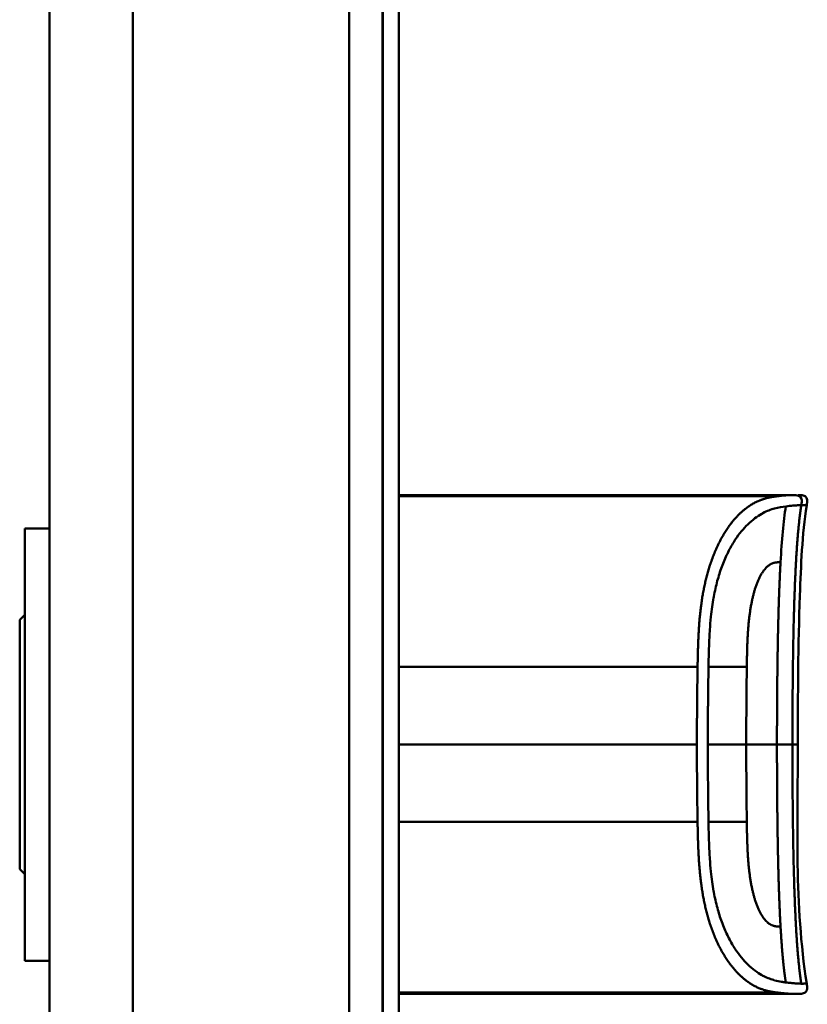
# Model space of a CAD drawing. Header units: millimetres. Extents: x 20 to 833, y 20 to 574.
# Tile 13 of 16: x 387 to 434, y 392 to 451. Entities that reach past the tile are written whole.
import ezdxf

# ---------------------------------------------------------------- set-up
doc = ezdxf.new("R2010")
doc.units = ezdxf.units.MM
doc.header["$LTSCALE"] = 2
doc.layers.add('Sichtbare Kanten(DIN)', color=7, linetype='Continuous', lineweight=50)
doc.layers.add('Sichtbare tangentiale Kanten(DIN)', color=7, linetype='Continuous', lineweight=50)

msp = doc.modelspace()

# ---------------------------------------------------------------- linework, layer by layer
at = {"layer": 'Sichtbare Kanten(DIN)'}
for p, q in [((408.583, 290.385), (408.583, 481.816)), ((408.613, 290.385), (408.613, 481.816)), ((409.583, 481.816), (409.583, 290.385)), ((388.583, 480.816), (388.583, 291.385)), ((422.072, 422.613), (409.583, 422.613)), ((409.583, 422.536), (432.299, 422.536)), ((409.876, 422.576), (409.876, 422.572)), ((410.023, 422.576), (410.023, 422.572)), ((410.234, 422.562), (410.247, 422.562)), ((410.306, 422.57), (410.294, 422.57)), ((410.425, 422.566), (410.425, 422.559)), ((411.117, 422.558), (411.118, 422.577)), ((411.395, 422.558), (411.117, 422.558)), ((411.396, 422.577), (411.395, 422.558)), ((411.975, 422.587), (411.968, 422.587)), ((412.543, 422.558), (412.544, 422.577)), ((412.821, 422.558), (412.543, 422.558)), ((412.544, 422.577), (412.544, 422.558)), ((412.822, 422.577), (412.821, 422.558)), ((413.229, 422.59), (414.721, 422.59)), ((413.229, 422.59), (413.229, 422.586)), ((413.229, 422.586), (413.229, 422.59)), ((414.443, 422.586), (413.229, 422.586)), ((413.242, 422.562), (414.442, 422.562)), ((413.242, 422.562), (413.242, 422.558)), ((413.242, 422.558), (413.242, 422.562)), ((414.719, 422.558), (413.242, 422.558)), ((413.376, 422.572), (413.376, 422.576)), ((413.376, 422.576), (413.376, 422.572)), ((413.376, 422.576), (414.442, 422.576)), ((414.442, 422.572), (413.376, 422.572)), ((414.442, 422.576), (414.443, 422.586)), ((414.442, 422.576), (414.442, 422.558)), ((414.442, 422.562), (414.442, 422.572)), ((414.442, 422.572), (414.442, 422.558)), ((414.442, 422.562), (414.442, 422.558)), ((414.443, 422.586), (414.443, 422.558)), ((414.721, 422.59), (414.719, 422.558)), ((415.304, 422.558), (415.306, 422.59)), ((415.582, 422.558), (415.304, 422.558)), ((415.306, 422.59), (415.584, 422.59)), ((415.306, 422.59), (415.306, 422.558)), ((415.583, 422.572), (415.582, 422.558)), ((415.584, 422.59), (415.583, 422.576)), ((415.583, 422.576), (416.731, 422.576)), ((415.583, 422.576), (415.583, 422.572)), ((416.731, 422.572), (415.583, 422.572)), ((416.73, 422.558), (416.731, 422.572)), ((417.008, 422.558), (416.73, 422.558)), ((416.731, 422.576), (416.732, 422.59)), ((416.731, 422.576), (416.731, 422.558)), ((416.731, 422.572), (416.731, 422.558)), ((416.732, 422.59), (417.009, 422.59)), ((416.732, 422.59), (416.732, 422.558)), ((417.009, 422.59), (417.008, 422.558)), ((418.072, 422.557), (418.074, 422.591)), ((419.644, 422.552), (418.072, 422.557)), ((418.074, 422.591), (419.646, 422.596)), ((418.074, 422.591), (418.074, 422.557)), ((419.646, 422.596), (419.644, 422.552)), ((419.855, 422.557), (419.856, 422.591)), ((420.696, 422.557), (419.855, 422.557)), ((419.856, 422.591), (419.856, 422.557)), ((419.856, 422.591), (420.698, 422.591)), ((420.698, 422.591), (420.696, 422.557)), ((422.072, 422.613), (432.299, 422.613)), ((432.299, 422.613), (432.299, 422.536)), ((432.299, 422.613), (433.245, 422.613)), ((433.251, 422.613), (433.251, 422.613)), ((387.083, 420.601), (387.083, 394.601)), ((387.083, 420.601), (388.583, 420.601)), ((386.783, 415.101), (387.083, 415.401)), ((386.783, 415.101), (386.783, 400.101)), ((386.783, 400.101), (387.083, 399.801)), ((387.083, 394.601), (388.583, 394.601)), ((409.583, 392.646), (410.699, 392.646)), ((410.699, 392.641), (409.583, 392.641)), ((409.583, 392.63), (410.567, 392.63)), ((410.567, 392.626), (409.583, 392.626)), ((410.567, 392.63), (410.567, 392.626)), ((410.699, 392.646), (410.699, 392.641)), ((411.119, 392.646), (411.396, 392.646)), ((411.396, 392.646), (411.396, 392.625)), ((412.54, 392.646), (412.817, 392.646)), ((412.54, 392.625), (412.54, 392.646)), ((413.381, 392.642), (413.381, 392.629)), ((413.506, 392.644), (413.506, 392.635)), ((413.511, 392.635), (413.511, 392.628)), ((413.626, 392.632), (413.639, 392.632)), ((413.698, 392.64), (413.685, 392.64)), ((413.698, 392.646), (413.698, 392.64)), ((413.915, 392.626), (413.915, 392.63)), ((414.368, 392.628), (414.368, 392.624)), ((414.454, 392.627), (414.454, 392.622)), ((414.602, 392.644), (414.602, 392.638)), ((415.251, 392.642), (415.251, 392.629)), ((415.376, 392.644), (415.376, 392.635)), ((415.381, 392.635), (415.381, 392.628)), ((415.497, 392.632), (415.509, 392.632)), ((415.568, 392.64), (415.556, 392.64)), ((415.568, 392.646), (415.568, 392.64)), ((415.785, 392.626), (415.785, 392.63)), ((416.238, 392.628), (416.238, 392.624)), ((416.325, 392.627), (416.325, 392.622)), ((416.473, 392.644), (416.473, 392.638)), ((417.115, 392.617), (417.115, 392.646)), ((417.115, 392.646), (418.587, 392.646)), ((417.392, 392.646), (417.392, 392.641)), ((417.392, 392.63), (417.392, 392.641)), ((418.587, 392.641), (417.392, 392.641)), ((417.392, 392.63), (417.392, 392.626)), ((417.392, 392.63), (418.454, 392.63)), ((417.392, 392.619), (417.392, 392.626)), ((418.454, 392.626), (417.392, 392.626)), ((418.454, 392.63), (418.454, 392.626)), ((418.587, 392.646), (418.587, 392.641)), ((419.12, 392.646), (420.085, 392.646)), ((419.12, 392.617), (419.12, 392.646)), ((419.4, 392.646), (419.4, 392.641)), ((419.4, 392.641), (419.4, 392.628)), ((419.4, 392.628), (419.4, 392.625)), ((420.025, 392.628), (420.025, 392.625)), ((420.318, 392.625), (420.318, 392.629)), ((420.492, 392.634), (420.492, 392.643)), ((409.583, 392.619), (410.714, 392.619)), ((410.714, 392.617), (409.583, 392.617)), ((422.072, 392.613), (409.583, 392.613)), ((410.714, 392.619), (410.714, 392.617)), ((418.601, 392.617), (417.115, 392.617)), ((417.392, 392.619), (418.601, 392.619)), ((418.601, 392.619), (418.601, 392.617)), ((419.4, 392.617), (419.12, 392.617)), ((419.4, 392.625), (419.4, 392.617)), ((420.025, 392.625), (419.4, 392.625)), ((420.58, 392.621), (420.58, 392.617)), ((420.899, 392.617), (420.58, 392.617)), ((422.072, 392.613), (433.251, 392.613))]:
    msp.add_line(p, q, dxfattribs=at)
for centre, major_axis, ratio, start_param, end_param in [((410.718, 422.574), (-1.242, 0.007), 0.008545, 5.745492, 5.865568), ((407.76, 422.577), (-2.616, 0.013), 0.003817, 2.751869, 2.81101), ((409.643, 422.571), (-0.782, 0.005), 0.010226, 2.454807, 2.912638), ((410.288, 422.569), (-0.106, 0.001), 0.007954, 4.233479, 4.541557), ((414.563, 422.533), (3.445, -0.044), 0.011135, 2.422769, 3.141233), ((409.371, 422.533), (3.451, 0.044), 0.011103, 6.282408, 7.000747), ((397.355, 422.318), (15.189, 0.259), 0.004801, 6.282857, 6.55779), ((415.215, 392.644), (1.913, 0.011), 0.006639, 3.429951, 3.612913), ((413.823, 392.635), (-0.322, 0), 0.013262, 0.786802, 0.914041), ((417.086, 392.644), (1.913, 0.011), 0.006639, 3.429951, 3.612913), ((415.693, 392.635), (-0.322, 0), 0.013262, 0.786802, 0.914041)]:
    msp.add_ellipse(centre, major_axis=major_axis, ratio=ratio, start_param=start_param, end_param=end_param, dxfattribs=at)
for points in [[(409.583, 422.59), (409.696, 422.591), (409.827, 422.591), (409.981, 422.591)], [(409.583, 422.578), (409.648, 422.578), (409.744, 422.577), (409.876, 422.576)], [(409.912, 422.572), (409.777, 422.572), (409.671, 422.573), (409.583, 422.574)], [(409.583, 422.562), (409.616, 422.562), (409.646, 422.562), (409.669, 422.562)], [(409.751, 422.557), (409.703, 422.557), (409.645, 422.558), (409.583, 422.558)], [(410.246, 422.586), (410, 422.587), (409.797, 422.587), (409.651, 422.586)], [(409.669, 422.562), (409.855, 422.561), (410.02, 422.561), (410.18, 422.562)], [(410.342, 422.558), (410.165, 422.557), (409.993, 422.557), (409.751, 422.557)], [(409.876, 422.576), (409.898, 422.576), (410.021, 422.576), (410.023, 422.576)], [(410.294, 422.57), (410.213, 422.571), (410.092, 422.571), (409.912, 422.572)], [(409.981, 422.591), (410.044, 422.591), (410.107, 422.591), (410.177, 422.591)], [(410.023, 422.576), (410.199, 422.575), (410.321, 422.575), (410.423, 422.574)], [(410.177, 422.591), (410.421, 422.59), (410.664, 422.589), (410.706, 422.588)], [(410.643, 422.584), (410.642, 422.584), (410.455, 422.586), (410.246, 422.586)], [(410.404, 422.564), (410.448, 422.566), (410.421, 422.568), (410.337, 422.569)], [(410.682, 422.565), (410.658, 422.562), (410.55, 422.559), (410.342, 422.558)], [(410.423, 422.574), (410.577, 422.572), (410.694, 422.57), (410.691, 422.566)], [(410.706, 422.588), (410.703, 422.588), (410.643, 422.584), (410.643, 422.584)], [(410.691, 422.566), (410.69, 422.565), (410.685, 422.565), (410.682, 422.565)], [(433.56, 407.613), (433.56, 402.813), (433.356, 397.966), (434.095, 393.223)], [(434.095, 393.223), (434.095, 393.223), (434.095, 393.223), (434.095, 393.223)], [(414.179, 392.646), (414.19, 392.646), (414.2, 392.646), (414.211, 392.646)], [(414.676, 392.643), (414.651, 392.641), (414.627, 392.64), (414.602, 392.638)], [(416.05, 392.646), (416.06, 392.646), (416.071, 392.646), (416.081, 392.646)], [(416.546, 392.643), (416.522, 392.641), (416.497, 392.64), (416.473, 392.638)], [(413.228, 392.618), (413.249, 392.619), (413.271, 392.62), (413.292, 392.62)], [(415.099, 392.618), (415.12, 392.619), (415.141, 392.62), (415.162, 392.62)]]:
    msp.add_open_spline(points, degree=3, dxfattribs=at)
for points, degree, knots in [([(411.968, 422.587), (411.933, 422.587), (411.899, 422.587), (411.799, 422.587), (411.734, 422.586), (411.623, 422.586), (411.578, 422.585), (411.5, 422.584), (411.471, 422.583), (411.409, 422.58), (411.396, 422.579), (411.396, 422.577)], 3, [-0.09871822, -0.09871822, -0.09871822, -0.09871822, -0.08841169, -0.08841169, -0.06862142, -0.06862142, -0.05132957, -0.05132957, -0.03330955, -0.03330955, 0, 0, 0, 0]), ([(433.251, 422.613), (433.252, 422.613), (433.254, 422.613), (433.257, 422.613), (433.258, 422.613), (433.261, 422.613), (433.263, 422.613), (433.267, 422.613), (433.27, 422.613), (433.276, 422.613), (433.28, 422.613), (433.284, 422.613), (433.286, 422.613), (433.286, 422.613), (433.286, 422.613), (433.286, 422.613)], 3, [0, 0, 0, 0, 0.000404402, 0.000404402, 0.000854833, 0.000854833, 0.001462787, 0.001462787, 0.002449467, 0.002449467, 0.004271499, 0.004271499, 0.005378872, 0.005378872, 0.005675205, 0.005675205, 0.005675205, 0.005675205]), ([(433.578, 422.613), (433.578, 422.613), (433.578, 422.613), (433.579, 422.613), (433.579, 422.613), (433.579, 422.613), (433.579, 422.613), (433.58, 422.613), (433.58, 422.613), (433.586, 422.613), (433.592, 422.613), (433.607, 422.613), (433.618, 422.613), (433.713, 422.613), (433.8, 422.61), (433.923, 422.576), (433.964, 422.559), (434.016, 422.522), (434.032, 422.508), (434.06, 422.476), (434.072, 422.459), (434.101, 422.402), (434.112, 422.36), (434.13, 422.213), (434.111, 422.107), (434.095, 422.003)], 3, [0, 0, 0, 0, 0.0000123, 0.0000123, 0.0000369, 0.0000369, 0.000086, 0.000086, 0.0002826, 0.0002826, 0.0018553, 0.0018553, 0.0050007, 0.0050007, 0.0305233, 0.0305233, 0.0433398, 0.0433398, 0.0496748, 0.0496748, 0.0560083, 0.0560083, 0.068764, 0.068764, 0.1003253, 0.1003253, 0.1003253, 0.1003253]), ([(434.095, 422.003), (433.816, 420.21), (433.749, 418.389), (433.58, 413.59), (433.56, 410.601), (433.56, 407.613)], 3, [0, 0, 0, 0, 0.544198, 0.544198, 1.440627, 1.440627, 1.440627, 1.440627]), ([(434.095, 393.223), (434.11, 393.126), (434.127, 393.027), (434.117, 392.901), (434.113, 392.872), (434.099, 392.825), (434.092, 392.807), (434.074, 392.772), (434.063, 392.755), (434.038, 392.724), (434.024, 392.71), (433.976, 392.674), (433.939, 392.656), (433.864, 392.632), (433.824, 392.625), (433.746, 392.616), (433.706, 392.614), (433.663, 392.613), (433.658, 392.613), (433.648, 392.613), (433.644, 392.613), (433.635, 392.613), (433.631, 392.613), (433.625, 392.613), (433.623, 392.613), (433.613, 392.613), (433.611, 392.613), (433.602, 392.613), (433.602, 392.613), (433.597, 392.613), (433.594, 392.613), (433.585, 392.613), (433.583, 392.613), (433.577, 392.613), (433.576, 392.613), (433.574, 392.613), (433.573, 392.613), (433.573, 392.613), (433.573, 392.613), (433.572, 392.613), (433.572, 392.613), (433.572, 392.613), (433.572, 392.613), (433.572, 392.613), (433.572, 392.613), (433.572, 392.613)], 3, [0, 0, 0, 0, 0.0294981, 0.0294981, 0.0381621, 0.0381621, 0.0440716, 0.0440716, 0.049991, 0.049991, 0.0559127, 0.0559127, 0.0678955, 0.0678955, 0.0797352, 0.0797352, 0.0915284, 0.0915284, 0.0930023, 0.0930023, 0.0944843, 0.0944843, 0.0959807, 0.0959807, 0.0974675, 0.0974675, 0.1034704, 0.1034704, 0.1270522, 0.1270522, 0.1879354, 0.1879354, 0.2107677, 0.2107677, 0.21505, 0.21505, 0.215418, 0.215418, 0.2156027, 0.2156027, 0.2156258, 0.2156258, 0.215649, 0.215649, 0.2156607, 0.2156607, 0.2156607, 0.2156607]), ([(412.817, 392.646), (412.817, 392.638), (412.817, 392.632), (412.817, 392.625), (412.821, 392.624), (412.758, 392.621), (412.722, 392.62), (412.62, 392.619), (412.559, 392.618), (412.403, 392.617), (412.308, 392.617), (412.068, 392.617), (411.923, 392.617), (411.704, 392.617), (411.597, 392.617), (411.423, 392.618), (411.356, 392.618), (411.243, 392.62), (411.202, 392.62), (411.154, 392.622), (411.141, 392.622), (411.127, 392.624), (411.124, 392.624), (411.121, 392.625), (411.12, 392.625), (411.119, 392.625), (411.119, 392.625), (411.119, 392.625), (411.119, 392.625), (411.119, 392.625), (411.119, 392.625), (411.119, 392.626), (411.119, 392.626), (411.119, 392.626), (411.119, 392.626), (411.119, 392.626), (411.119, 392.626), (411.119, 392.626), (411.119, 392.626), (411.119, 392.626), (411.119, 392.626), (411.119, 392.631), (411.119, 392.637), (411.119, 392.646)], 3, [0, 0, 0, 0, 0.1092334, 0.1092334, 0.1490232, 0.1490232, 0.1726138, 0.1726138, 0.1937378, 0.1937378, 0.2182547, 0.2182547, 0.2526067, 0.2526067, 0.2870093, 0.2870093, 0.3152043, 0.3152043, 0.3443314, 0.3443314, 0.3644971, 0.3644971, 0.3751144, 0.3751144, 0.3803766, 0.3803766, 0.3830492, 0.3830492, 0.38432, 0.38432, 0.3850207, 0.3850207, 0.3856281, 0.3856281, 0.3856453, 0.3856453, 0.3856529, 0.3856529, 0.385659, 0.385659, 0.3856615, 0.3856615, 0.5132965, 0.5132965, 0.5132965, 0.5132965]), ([(411.396, 392.646), (411.396, 392.64), (411.396, 392.635), (411.396, 392.63), (411.396, 392.628), (411.396, 392.627), (411.396, 392.625), (411.396, 392.625), (411.397, 392.624), (411.4, 392.624), (411.407, 392.623), (411.423, 392.622), (411.456, 392.621), (411.479, 392.621), (411.51, 392.62), (411.55, 392.62), (411.591, 392.62), (411.639, 392.619), (411.693, 392.619), (411.756, 392.619), (411.824, 392.619), (411.893, 392.619), (411.911, 392.619), (411.935, 392.619), (411.964, 392.619), (412.028, 392.619), (412.112, 392.619), (412.195, 392.619), (412.253, 392.619), (412.307, 392.619), (412.354, 392.62), (412.398, 392.62), (412.432, 392.62), (412.459, 392.621), (412.488, 392.622), (412.507, 392.622), (412.52, 392.623), (412.535, 392.624), (412.54, 392.624), (412.54, 392.625)], 3, [0, 0, 0, 0, 0.0858896, 0.0858896, 0.0858896, 0.1279276, 0.1279276, 0.1279276, 0.1432993, 0.1432993, 0.1432993, 0.1836295, 0.1836295, 0.1836295, 0.21198, 0.21198, 0.21198, 0.2404515, 0.2404515, 0.2404515, 0.2735893, 0.2735893, 0.2735893, 0.2822713, 0.2822713, 0.2822713, 0.3015509, 0.3015509, 0.3015509, 0.3153228, 0.3153228, 0.3153228, 0.328077, 0.328077, 0.328077, 0.3418436, 0.3418436, 0.3418436, 0.3581502, 0.3581502, 0.3581502, 0.3581502]), ([(413.381, 392.629), (413.354, 392.63), (413.329, 392.63), (413.308, 392.631), (413.289, 392.631), (413.275, 392.632), (413.264, 392.632), (413.253, 392.633), (413.247, 392.633), (413.244, 392.634), (413.243, 392.634), (413.243, 392.635), (413.243, 392.635), (413.243, 392.635), (413.244, 392.636), (413.247, 392.636)], 3, [0, 0, 0, 0, 0.01175174, 0.01175174, 0.01175174, 0.02263405, 0.02263405, 0.02263405, 0.03418298, 0.03418298, 0.03418298, 0.0383665, 0.0383665, 0.0383665, 0.0427469, 0.0427469, 0.0427469, 0.0427469]), ([(413.247, 392.636), (413.254, 392.638), (413.274, 392.639), (413.347, 392.642), (413.393, 392.642), (413.497, 392.644), (413.572, 392.645), (413.72, 392.646), (413.809, 392.646), (413.995, 392.647), (414.087, 392.646), (414.179, 392.646)], 3, [0, 0, 0, 0, 0.0226843, 0.0226843, 0.0471214, 0.0471214, 0.0950996, 0.0950996, 0.1652353, 0.1652353, 0.2353795, 0.2353795, 0.2353795, 0.2353795]), ([(413.685, 392.64), (413.657, 392.64), (413.631, 392.64), (413.607, 392.639), (413.584, 392.639), (413.565, 392.639), (413.549, 392.638), (413.542, 392.638), (413.534, 392.638), (413.526, 392.637), (413.52, 392.637), (413.514, 392.637), (413.511, 392.636), (413.504, 392.636), (413.504, 392.635), (413.511, 392.635), (413.517, 392.634), (413.527, 392.634), (413.541, 392.633), (413.555, 392.633), (413.573, 392.632), (413.596, 392.632)], 3, [0, 0, 0, 0, 0.00910864, 0.00910864, 0.00910864, 0.01796935, 0.01796935, 0.01796935, 0.02226226, 0.02226226, 0.02226226, 0.02577904, 0.02577904, 0.02577904, 0.03210922, 0.03210922, 0.03210922, 0.0373818, 0.0373818, 0.0373818, 0.04265759, 0.04265759, 0.04265759, 0.04265759]), ([(413.915, 392.626), (413.828, 392.626), (413.768, 392.627), (413.7, 392.627), (413.632, 392.627), (413.568, 392.628), (413.511, 392.628)], 3, [0, 0, 0, 0, 0.02152225, 0.02152225, 0.02152225, 0.04305819, 0.04305819, 0.04305819, 0.04305819]), ([(413.639, 392.632), (413.77, 392.63), (413.969, 392.63), (414.217, 392.629), (414.302, 392.628), (414.455, 392.627), (414.529, 392.627), (414.589, 392.626)], 3, [0, 0, 0, 0, 0.04648501, 0.04648501, 0.06986246, 0.06986246, 0.09248548, 0.09248548, 0.09248548, 0.09248548]), ([(414.602, 392.638), (414.456, 392.639), (414.319, 392.64), (414.089, 392.641), (414.011, 392.641), (413.856, 392.641), (413.769, 392.641), (413.698, 392.64)], 3, [0, 0, 0, 0, 0.04647205, 0.04647205, 0.06998895, 0.06998895, 0.09284234, 0.09284234, 0.09284234, 0.09284234]), ([(414.055, 392.626), (414.032, 392.626), (414.008, 392.626), (413.985, 392.626), (413.983, 392.626), (413.972, 392.626), (413.961, 392.626), (413.945, 392.626), (413.926, 392.626), (413.915, 392.626)], 3, [0, 0, 0, 0, 0.007243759, 0.007243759, 0.007243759, 0.007783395, 0.007783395, 0.007783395, 0.008527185, 0.008527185, 0.008527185, 0.008527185]), ([(415.251, 392.629), (415.224, 392.63), (415.199, 392.63), (415.179, 392.631), (415.16, 392.631), (415.145, 392.632), (415.135, 392.632), (415.124, 392.633), (415.118, 392.633), (415.115, 392.634), (415.114, 392.634), (415.113, 392.635), (415.113, 392.635), (415.113, 392.635), (415.114, 392.636), (415.117, 392.636)], 3, [0, 0, 0, 0, 0.01175175, 0.01175175, 0.01175175, 0.02263408, 0.02263408, 0.02263408, 0.03418299, 0.03418299, 0.03418299, 0.0383665, 0.0383665, 0.0383665, 0.0427469, 0.0427469, 0.0427469, 0.0427469]), ([(415.117, 392.636), (415.124, 392.638), (415.144, 392.639), (415.217, 392.642), (415.263, 392.642), (415.367, 392.644), (415.443, 392.645), (415.59, 392.646), (415.68, 392.646), (415.865, 392.647), (415.958, 392.646), (416.05, 392.646)], 3, [0, 0, 0, 0, 0.0226843, 0.0226843, 0.0471214, 0.0471214, 0.0950996, 0.0950996, 0.1652353, 0.1652353, 0.2353795, 0.2353795, 0.2353795, 0.2353795]), ([(415.556, 392.64), (415.528, 392.64), (415.501, 392.64), (415.478, 392.639), (415.455, 392.639), (415.436, 392.639), (415.42, 392.638), (415.412, 392.638), (415.404, 392.638), (415.396, 392.637), (415.39, 392.637), (415.385, 392.637), (415.381, 392.636), (415.374, 392.636), (415.375, 392.635), (415.381, 392.635), (415.387, 392.634), (415.397, 392.634), (415.411, 392.633), (415.426, 392.633), (415.444, 392.632), (415.466, 392.632)], 3, [0, 0, 0, 0, 0.00910864, 0.00910864, 0.00910864, 0.01796935, 0.01796935, 0.01796935, 0.02226226, 0.02226226, 0.02226226, 0.02577904, 0.02577904, 0.02577904, 0.03210922, 0.03210922, 0.03210922, 0.0373818, 0.0373818, 0.0373818, 0.04265759, 0.04265759, 0.04265759, 0.04265759]), ([(415.785, 392.626), (415.699, 392.626), (415.638, 392.627), (415.57, 392.627), (415.503, 392.627), (415.439, 392.628), (415.381, 392.628)], 3, [0, 0, 0, 0, 0.02152225, 0.02152225, 0.02152225, 0.04305819, 0.04305819, 0.04305819, 0.04305819]), ([(415.509, 392.632), (415.641, 392.63), (415.839, 392.63), (416.088, 392.629), (416.172, 392.628), (416.326, 392.627), (416.4, 392.627), (416.459, 392.626)], 3, [0, 0, 0, 0, 0.04648501, 0.04648501, 0.06986245, 0.06986245, 0.09248547, 0.09248547, 0.09248547, 0.09248547]), ([(416.473, 392.638), (416.326, 392.639), (416.19, 392.64), (415.959, 392.641), (415.881, 392.641), (415.726, 392.641), (415.64, 392.641), (415.568, 392.64)], 3, [0, 0, 0, 0, 0.04647205, 0.04647205, 0.06998895, 0.06998895, 0.09284234, 0.09284234, 0.09284234, 0.09284234]), ([(415.926, 392.626), (415.902, 392.626), (415.879, 392.626), (415.855, 392.626), (415.854, 392.626), (415.843, 392.626), (415.831, 392.626), (415.815, 392.626), (415.797, 392.626), (415.785, 392.626)], 3, [0, 0, 0, 0, 0.007243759, 0.007243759, 0.007243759, 0.007783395, 0.007783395, 0.007783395, 0.008527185, 0.008527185, 0.008527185, 0.008527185]), ([(420.085, 392.646), (420.16, 392.646), (420.236, 392.645), (420.308, 392.645), (420.382, 392.645), (420.452, 392.644), (420.514, 392.643), (420.569, 392.642), (420.615, 392.641), (420.652, 392.64), (420.695, 392.639), (420.722, 392.638), (420.736, 392.636), (420.745, 392.636), (420.749, 392.635), (420.749, 392.634), (420.749, 392.633), (420.746, 392.632), (420.719, 392.631), (420.697, 392.63), (420.662, 392.629), (420.614, 392.628), (420.577, 392.627), (420.534, 392.627), (420.486, 392.626), (420.434, 392.626), (420.377, 392.626), (420.318, 392.625)], 3, [0, 0, 0, 0, 0.0225711, 0.0225711, 0.0225711, 0.0454923, 0.0454923, 0.0454923, 0.0656128, 0.0656128, 0.0656128, 0.088775, 0.088775, 0.088775, 0.1028625, 0.1028625, 0.1028625, 0.1164275, 0.1164275, 0.1164275, 0.1276054, 0.1276054, 0.1276054, 0.1362092, 0.1362092, 0.1362092, 0.1454311, 0.1454311, 0.1454311, 0.1454311]), ([(412.14, 392.613), (412.14, 392.613), (412.14, 392.613), (412.139, 392.613), (412.139, 392.613), (412.139, 392.613), (412.138, 392.613), (412.137, 392.613), (412.136, 392.613), (412.132, 392.613), (412.128, 392.613), (412.118, 392.613), (412.111, 392.613), (412.092, 392.613), (412.079, 392.613), (411.238, 392.613), (410.41, 392.613), (409.583, 392.613)], 3, [0, 0, 0, 0, 0.000016, 0.000016, 0.0000801, 0.0000801, 0.0002083, 0.0002083, 0.0004646, 0.0004646, 0.0014899, 0.0014899, 0.0035405, 0.0035405, 0.0073855, 0.0073855, 0.2557318, 0.2557318, 0.2557318, 0.2557318]), ([(414.589, 392.626), (414.617, 392.626), (414.64, 392.625), (414.679, 392.625), (414.693, 392.624), (414.724, 392.623), (414.731, 392.622), (414.716, 392.621), (414.697, 392.62), (414.63, 392.619), (414.582, 392.618), (414.473, 392.618), (414.399, 392.617), (414.189, 392.617), (414.081, 392.617), (413.916, 392.617), (413.765, 392.617), (413.408, 392.617), (413.324, 392.618), (413.228, 392.618)], 3, [0, 0, 0, 0, 0.0114915, 0.0114915, 0.0227532, 0.0227532, 0.0450369, 0.0450369, 0.0645561, 0.0645561, 0.0860667, 0.0860667, 0.1052546, 0.1052546, 0.12316, 0.12316, 0.1329562, 0.1329562, 0.1429345, 0.1429345, 0.1429345, 0.1429345]), ([(413.913, 392.619), (413.975, 392.619), (414.039, 392.619), (414.101, 392.619), (414.175, 392.619), (414.225, 392.619), (414.259, 392.619), (414.306, 392.619), (414.345, 392.62), (414.378, 392.62), (414.401, 392.62), (414.42, 392.62), (414.433, 392.621), (414.446, 392.621), (414.453, 392.621), (414.454, 392.622)], 3, [0, 0, 0, 0, 0.0188348, 0.0188348, 0.0188348, 0.0412232, 0.0412232, 0.0412232, 0.0734599, 0.0734599, 0.0734599, 0.0962138, 0.0962138, 0.0962138, 0.1202703, 0.1202703, 0.1202703, 0.1202703]), ([(414.368, 392.624), (414.33, 392.624), (414.281, 392.625), (414.226, 392.625), (414.172, 392.625), (414.119, 392.625), (414.055, 392.626)], 3, [0, 0, 0, 0, 0.01715883, 0.01715883, 0.01715883, 0.03436624, 0.03436624, 0.03436624, 0.03436624]), ([(414.454, 392.622), (414.454, 392.622), (414.45, 392.623), (414.437, 392.623), (414.424, 392.623), (414.403, 392.624), (414.368, 392.624)], 3, [0, 0, 0, 0, 0.01167029, 0.01167029, 0.01167029, 0.02361101, 0.02361101, 0.02361101, 0.02361101]), ([(416.459, 392.626), (416.487, 392.626), (416.511, 392.625), (416.549, 392.625), (416.564, 392.624), (416.594, 392.623), (416.601, 392.622), (416.586, 392.621), (416.567, 392.62), (416.501, 392.619), (416.452, 392.618), (416.344, 392.618), (416.269, 392.617), (416.059, 392.617), (415.952, 392.617), (415.786, 392.617), (415.636, 392.617), (415.278, 392.617), (415.194, 392.618), (415.099, 392.618)], 3, [0, 0, 0, 0, 0.0114915, 0.0114915, 0.0227532, 0.0227532, 0.0450369, 0.0450369, 0.0645561, 0.0645561, 0.0860668, 0.0860668, 0.1052548, 0.1052548, 0.1231602, 0.1231602, 0.1329564, 0.1329564, 0.1429347, 0.1429347, 0.1429347, 0.1429347]), ([(415.783, 392.619), (415.846, 392.619), (415.909, 392.619), (415.972, 392.619), (416.046, 392.619), (416.096, 392.619), (416.129, 392.619), (416.177, 392.619), (416.215, 392.62), (416.248, 392.62), (416.272, 392.62), (416.29, 392.62), (416.303, 392.621), (416.317, 392.621), (416.324, 392.621), (416.325, 392.622)], 3, [0, 0, 0, 0, 0.0188348, 0.0188348, 0.0188348, 0.0412232, 0.0412232, 0.0412232, 0.0734599, 0.0734599, 0.0734599, 0.0962138, 0.0962138, 0.0962138, 0.1202703, 0.1202703, 0.1202703, 0.1202703]), ([(416.238, 392.624), (416.201, 392.624), (416.151, 392.625), (416.097, 392.625), (416.042, 392.625), (415.99, 392.625), (415.926, 392.626)], 3, [0, 0, 0, 0, 0.01715883, 0.01715883, 0.01715883, 0.03436624, 0.03436624, 0.03436624, 0.03436624]), ([(416.325, 392.622), (416.325, 392.622), (416.32, 392.623), (416.308, 392.623), (416.294, 392.623), (416.273, 392.624), (416.238, 392.624)], 3, [0, 0, 0, 0, 0.01167029, 0.01167029, 0.01167029, 0.02361101, 0.02361101, 0.02361101, 0.02361101]), ([(420.58, 392.617), (420.488, 392.618), (420.395, 392.619), (420.21, 392.622), (420.118, 392.623), (420.025, 392.625)], 3, [-0.1005752, -0.1005752, -0.1005752, -0.1005752, -0.0502881, -0.0502881, -0.000001, -0.000001, -0.000001, -0.000001]), ([(420.318, 392.625), (420.415, 392.624), (420.512, 392.622), (420.706, 392.619), (420.802, 392.618), (420.899, 392.617)], 3, [-0.1052572, -0.1052572, -0.1052572, -0.1052572, -0.0526291, -0.0526291, -0.000001, -0.000001, -0.000001, -0.000001]), ([(433.251, 392.613), (433.251, 392.613), (433.252, 392.613), (433.256, 392.613), (433.261, 392.613), (433.265, 392.613), (433.269, 392.613), (433.272, 392.613)], 5, [0, 0, 0, 0, 0, 0, 0.00005315, 0.00605576, 0.01942288, 0.01942288, 0.01942288, 0.01942288, 0.01942288, 0.01942288]), ([(433.311, 392.613), (433.309, 392.613), (433.3, 392.613), (433.288, 392.613), (433.276, 392.613), (433.264, 392.613), (433.254, 392.613), (433.251, 392.613)], 5, [7.009857, 7.009857, 7.009857, 7.009857, 7.009857, 7.009857, 7.259718, 8.056434, 8.413102, 8.413102, 8.413102, 8.413102, 8.413102, 8.413102]), ([(433.572, 392.613), (433.524, 392.613), (433.565, 392.613), (433.387, 392.613), (433.358, 392.613), (433.319, 392.613), (433.311, 392.613), (433.286, 392.613), (433.283, 392.613), (433.276, 392.613), (433.276, 392.613), (433.274, 392.613), (433.274, 392.613), (433.273, 392.613), (433.273, 392.613), (433.273, 392.613), (433.273, 392.613), (433.272, 392.613)], 3, [0, 0, 0, 0, 0.4074532, 0.4074532, 0.532305, 0.532305, 0.5636649, 0.5636649, 0.5676307, 0.5676307, 0.5681302, 0.5681302, 0.568254, 0.568254, 0.5683156, 0.5683156, 0.568354, 0.568354, 0.568354, 0.568354]), ([(433.593, 392.613), (433.593, 392.613), (433.591, 392.613), (433.586, 392.613), (433.582, 392.613), (433.578, 392.613), (433.576, 392.613), (433.574, 392.613), (433.573, 392.613), (433.571, 392.613), (433.571, 392.613), (433.57, 392.613), (433.57, 392.613), (433.569, 392.613), (433.569, 392.613), (433.569, 392.613)], 3, [0.0356404, 0.0356404, 0.0356404, 0.0356404, 0.0963736, 0.0963736, 0.1923322, 0.1923322, 0.2283167, 0.2283167, 0.2553051, 0.2553051, 0.2603655, 0.2603655, 0.2613146, 0.2613146, 0.2613489, 0.2613489, 0.2613489, 0.2613489])]:
    msp.add_open_spline(points, degree=degree, knots=knots, dxfattribs=at)
for points, weights, knots in [([(414.211, 392.646), (414.272, 392.646), (414.33, 392.646), (414.387, 392.645), (414.446, 392.645), (414.503, 392.645), (414.557, 392.644), (414.593, 392.644), (414.628, 392.644), (414.662, 392.643), (414.667, 392.643), (414.671, 392.643), (414.676, 392.643)], [1, 0.999971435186, 0.999971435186, 1, 0.999946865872, 0.999946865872, 1, 0.999474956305, 0.999474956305, 1, 1, 1, 1], [0, 0, 0, 0, 0.01792662, 0.01792662, 0.01792662, 0.0358754, 0.0358754, 0.0358754, 0.04736768, 0.04736768, 0.04736768, 0.04890663, 0.04890663, 0.04890663, 0.04890663]), ([(416.081, 392.646), (416.142, 392.646), (416.201, 392.646), (416.257, 392.645), (416.317, 392.645), (416.373, 392.645), (416.428, 392.644), (416.463, 392.644), (416.498, 392.644), (416.533, 392.643), (416.537, 392.643), (416.542, 392.643), (416.546, 392.643)], [1, 0.999971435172, 0.999971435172, 1, 0.999946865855, 0.999946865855, 1, 0.999474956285, 0.999474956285, 1, 1, 1, 1], [0, 0, 0, 0, 0.01792662, 0.01792662, 0.01792662, 0.0358754, 0.0358754, 0.0358754, 0.04736768, 0.04736768, 0.04736768, 0.04890663, 0.04890663, 0.04890663, 0.04890663]), ([(420.492, 392.634), (420.492, 392.635), (420.482, 392.636), (420.462, 392.637), (420.45, 392.637), (420.436, 392.637), (420.419, 392.638), (420.402, 392.638), (420.383, 392.639), (420.36, 392.639), (420.339, 392.639), (420.316, 392.639), (420.29, 392.64), (420.267, 392.64), (420.241, 392.64), (420.214, 392.64), (420.165, 392.64), (420.111, 392.641), (420.053, 392.641), (419.835, 392.641), (419.618, 392.641), (419.4, 392.641)], [1, 0.99534372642, 0.99534372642, 1, 0.998494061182, 0.998494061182, 1, 0.998460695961, 0.998460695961, 1, 0.998657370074, 0.998657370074, 1, 0.998874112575, 0.998874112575, 1, 0.996743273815, 0.996743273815, 1, 1, 1, 1], [0, 0, 0, 0, 0.0167499, 0.0167499, 0.0167499, 0.0259531, 0.0259531, 0.0259531, 0.0351695, 0.0351695, 0.0351695, 0.0438009, 0.0438009, 0.0438009, 0.0518097, 0.0518097, 0.0518097, 0.065886, 0.065886, 0.065886, 0.1311352, 0.1311352, 0.1311352, 0.1311352]), ([(419.4, 392.628), (419.618, 392.628), (419.835, 392.628), (420.053, 392.628), (420.088, 392.628), (420.121, 392.628), (420.152, 392.628), (420.186, 392.628), (420.219, 392.629), (420.249, 392.629), (420.282, 392.629), (420.313, 392.629), (420.34, 392.629), (420.37, 392.629), (420.395, 392.63), (420.416, 392.63), (420.443, 392.631), (420.463, 392.631), (420.476, 392.632), (420.487, 392.632), (420.492, 392.633), (420.492, 392.634)], [1, 1, 1, 1, 0.99849745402, 0.99849745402, 1, 0.998977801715, 0.998977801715, 1, 0.999210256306, 0.999210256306, 1, 0.999393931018, 0.999393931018, 1, 0.999355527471, 0.999355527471, 1, 0.999661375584, 0.999661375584, 1], [0, 0, 0, 0, 0.0652493, 0.0652493, 0.0652493, 0.0751466, 0.0751466, 0.0751466, 0.0849511, 0.0849511, 0.0849511, 0.0950243, 0.0950243, 0.0950243, 0.1051429, 0.1051429, 0.1051429, 0.1194039, 0.1194039, 0.1194039, 0.1309839, 0.1309839, 0.1309839, 0.1309839]), ([(413.292, 392.62), (413.372, 392.62), (413.448, 392.62), (413.521, 392.619), (413.561, 392.619), (413.601, 392.619), (413.641, 392.619), (413.682, 392.619), (413.724, 392.619), (413.765, 392.619), (413.802, 392.619), (413.839, 392.619), (413.876, 392.619), (413.888, 392.619), (413.901, 392.619), (413.913, 392.619)], [1, 1.00798459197, 1.00798459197, 1, 1.00194930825, 1.00194930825, 1, 1.00189086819, 1.00189086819, 1, 1, 1, 1, 1.00147352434, 1.00147352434, 1], [0, 0, 0, 0, 0.02429045, 0.02429045, 0.02429045, 0.03732361, 0.03732361, 0.03732361, 0.05061544, 0.05061544, 0.05061544, 0.06177209, 0.06177209, 0.06177209, 0.06549098, 0.06549098, 0.06549098, 0.06549098]), ([(415.162, 392.62), (415.242, 392.62), (415.318, 392.62), (415.391, 392.619), (415.432, 392.619), (415.472, 392.619), (415.512, 392.619), (415.553, 392.619), (415.594, 392.619), (415.636, 392.619), (415.672, 392.619), (415.709, 392.619), (415.746, 392.619), (415.759, 392.619), (415.771, 392.619), (415.783, 392.619)], [1, 1.00798459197, 1.00798459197, 1, 1.00194930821, 1.00194930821, 1, 1.00189086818, 1.00189086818, 1, 1, 1, 1, 1.00147352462, 1.00147352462, 1], [0, 0, 0, 0, 0.02429045, 0.02429045, 0.02429045, 0.03732361, 0.03732361, 0.03732361, 0.05061544, 0.05061544, 0.05061544, 0.06177209, 0.06177209, 0.06177209, 0.06549098, 0.06549098, 0.06549098, 0.06549098])]:
    msp.add_rational_spline(points, weights, degree=3, knots=knots, dxfattribs=at)
at = {"layer": 'Sichtbare tangentiale Kanten(DIN)'}
for p, q in [((393.583, 480.816), (393.583, 291.385)), ((406.583, 291.385), (406.583, 480.816)), ((409.669, 422.562), (409.669, 422.558)), ((409.981, 422.591), (409.981, 422.587)), ((410.177, 422.591), (410.177, 422.587)), ((410.18, 422.562), (410.18, 422.558)), ((410.234, 422.562), (410.234, 422.558)), ((410.247, 422.562), (410.247, 422.558)), ((410.404, 422.564), (410.404, 422.559)), ((410.423, 422.574), (410.423, 422.567)), ((411.118, 422.577), (411.118, 422.558)), ((411.971, 422.591), (411.971, 422.587)), ((412.544, 422.577), (412.544, 422.558)), ((433.772, 422.003), (433.771, 422.003)), ((409.583, 412.271), (427.534, 412.271)), ((428.192, 412.271), (430.493, 412.271)), ((430.493, 412.271), (430.493, 412.279)), ((427.495, 407.613), (409.583, 407.613)), ((409.583, 402.955), (427.534, 402.955)), ((428.192, 402.955), (430.493, 402.955)), ((430.493, 402.955), (430.493, 402.947)), ((409.583, 392.691), (432.299, 392.691)), ((413.685, 392.646), (413.685, 392.64)), ((414.055, 392.629), (414.055, 392.626)), ((415.556, 392.646), (415.556, 392.64)), ((415.926, 392.629), (415.926, 392.626))]:
    msp.add_line(p, q, dxfattribs=at)
for centre, major_axis, start_param, end_param in [((430.769, 407.053), (-0.016, 10.727), 1.062815, 1.518592), ((430.769, 408.173), (-0.016, -10.727), 4.764655, 5.220371)]:
    msp.add_ellipse(centre, major_axis=major_axis, ratio=0.028644, start_param=start_param, end_param=end_param, dxfattribs=at)
for points, degree, knots in [([(432.299, 422.536), (432.299, 422.536), (432.185, 422.521), (431.94, 422.489), (431.538, 422.412), (430.933, 422.198), (430.045, 421.579), (429.126, 420.467), (428.307, 418.787), (427.772, 416.683), (427.604, 414.908), (427.558, 413.586), (427.542, 412.713), (427.534, 412.275), (427.534, 412.271)], 5, [0, 0, 0, 0, 0, 0, 0.000234, 0.217926, 0.435619, 0.653311, 0.871004, 1.088696, 1.306388, 1.524081, 1.741773, 1.743874, 1.743874, 1.743874, 1.743874, 1.743874, 1.743874]), ([(433.251, 422.613), (433.229, 422.613), (433.201, 422.613), (433.147, 422.612), (433.118, 422.611), (433.057, 422.608), (433.024, 422.606), (432.956, 422.602), (432.92, 422.6), (432.843, 422.594), (432.804, 422.59), (432.72, 422.583), (432.677, 422.579), (432.586, 422.569), (432.538, 422.564), (432.439, 422.553), (432.388, 422.547), (432.323, 422.538), (432.311, 422.537), (432.299, 422.536)], 3, [0, 0, 0, 0, 0.0622178, 0.0622178, 0.1250937, 0.1250937, 0.1879696, 0.1879696, 0.2508455, 0.2508455, 0.3137214, 0.3137214, 0.3765973, 0.3765973, 0.4394731, 0.4394731, 0.502349, 0.502349, 0.5158954, 0.5158954, 0.5158954, 0.5158954]), ([(433.258, 422.613), (433.522, 422.613), (433.732, 422.564), (433.783, 422.376), (433.81, 422.275), (433.794, 422.145), (433.772, 422.003)], 3, [0, 0, 0, 0, 0.650419, 0.650419, 0.650419, 1, 1, 1, 1]), ([(432.836, 421.927), (432.636, 421.902), (432.406, 421.872), (432.151, 421.802), (431.939, 421.743), (431.709, 421.656), (431.464, 421.524), (431.443, 421.513), (431.422, 421.501), (431.4, 421.489), (431.263, 421.411), (431.121, 421.319), (430.979, 421.212), (430.838, 421.106), (430.697, 420.986), (430.553, 420.846), (430.427, 420.723), (430.297, 420.582), (430.171, 420.429), (430.044, 420.275), (429.922, 420.11), (429.802, 419.93), (429.771, 419.882), (429.74, 419.833), (429.708, 419.783), (429.573, 419.568), (429.444, 419.333), (429.323, 419.083), (429.202, 418.833), (429.089, 418.566), (428.988, 418.287), (428.889, 418.018), (428.801, 417.737), (428.721, 417.443), (428.642, 417.148), (428.572, 416.839), (428.51, 416.506), (428.506, 416.482), (428.502, 416.459), (428.498, 416.438), (428.434, 416.083), (428.38, 415.699), (428.337, 415.287), (428.309, 415.021), (428.288, 414.768), (428.27, 414.5), (428.268, 414.464), (428.266, 414.431), (428.264, 414.4), (428.243, 414.072), (428.228, 413.734), (428.217, 413.382), (428.206, 413.031), (428.2, 412.767), (428.192, 412.271)], 3, [0, 0, 0, 0, 0.230762, 0.230762, 0.230762, 0.423227, 0.423227, 0.423227, 0.439515, 0.439515, 0.439515, 0.543734, 0.543734, 0.543734, 0.647952, 0.647952, 0.647952, 0.739173, 0.739173, 0.739173, 0.830393, 0.830393, 0.830393, 0.854195, 0.854195, 0.854195, 0.956483, 0.956483, 0.956483, 1.058772, 1.058772, 1.058772, 1.157514, 1.157514, 1.157514, 1.256255, 1.256255, 1.256255, 1.263482, 1.263482, 1.263482, 1.383867, 1.383867, 1.383867, 1.461303, 1.461303, 1.461303, 1.471606, 1.471606, 1.471606, 1.578168, 1.578168, 1.578168, 1.684731, 1.684731, 1.684731, 1.684731]), ([(433.771, 422.003), (433.769, 422.003), (433.767, 422.003), (433.765, 422.003), (433.738, 422.003), (433.708, 422.002), (433.678, 422.002), (433.599, 422), (433.502, 421.994), (433.391, 421.986), (433.381, 421.985), (433.371, 421.984), (433.361, 421.983), (433.331, 421.981), (433.301, 421.978), (433.27, 421.975), (433.144, 421.964), (433, 421.948), (432.836, 421.927)], 3, [0, 0, 0, 0, 0.0053162, 0.0053162, 0.0053162, 0.0755048, 0.0755048, 0.0755048, 0.2568405, 0.2568405, 0.2568405, 0.2725259, 0.2725259, 0.2725259, 0.3194664, 0.3194664, 0.3194664, 0.5075707, 0.5075707, 0.5075707, 0.5075707]), ([(434.095, 422.003), (434.095, 422.003), (434.094, 422.003), (434.094, 422.003), (434.094, 422.003), (434.093, 422.003), (434.093, 422.003), (434.092, 422.003), (434.089, 422.003), (434.084, 422.003), (434.079, 422.003), (434.072, 422.003), (434.062, 422.003), (434.052, 422.003), (434.04, 422.002), (434.024, 422.002), (434.02, 422.002), (434.015, 422.002), (434.009, 422.002), (433.997, 422.002), (433.982, 422.002), (433.965, 422.002), (433.942, 422.002), (433.914, 422.003), (433.882, 422.003), (433.85, 422.003), (433.813, 422.003), (433.772, 422.003)], 3, [0.1680898, 0.1680898, 0.1680898, 0.1680898, 0.2201433, 0.2201433, 0.2201433, 0.2290985, 0.2290985, 0.2290985, 0.3299892, 0.3299892, 0.3299892, 0.4391613, 0.4391613, 0.4391613, 0.5480388, 0.5480388, 0.5480388, 0.5800984, 0.5800984, 0.5800984, 0.6576871, 0.6576871, 0.6576871, 0.7681813, 0.7681813, 0.7681813, 0.8792555, 0.8792555, 0.8792555, 0.8792555]), ([(430.493, 412.279), (430.501, 412.804), (430.523, 414.185), (430.628, 415.715), (431.006, 417.524), (431.635, 418.395), (432.075, 418.571), (432.333, 418.562), (432.522, 418.579)], 5, [0, 0, 0, 0, 0, 0, 0.2491944, 0.4991944, 0.7491944, 0.9991944, 0.9991944, 0.9991944, 0.9991944, 0.9991944, 0.9991944]), ([(427.534, 412.271), (427.534, 412.271), (427.532, 412.155), (427.529, 411.923), (427.523, 411.575), (427.517, 411.103), (427.51, 410.525), (427.504, 409.941), (427.5, 409.361), (427.497, 408.777), (427.495, 408.312), (427.495, 407.962), (427.495, 407.729), (427.495, 407.613)], 5, [0, 0, 0, 0, 0, 0, 0.00002, 0.0581515, 0.116283, 0.1744144, 0.2325459, 0.2906774, 0.3488089, 0.4069404, 0.465034, 0.465034, 0.465034, 0.465034, 0.465034, 0.465034]), ([(427.495, 407.613), (427.495, 407.419), (427.495, 407.225), (427.495, 407.031), (427.496, 406.837), (427.496, 406.642), (427.497, 406.448), (427.498, 406.254), (427.499, 406.06), (427.5, 405.866), (427.502, 405.672), (427.503, 405.478), (427.505, 405.284), (427.506, 405.09), (427.508, 404.896), (427.51, 404.702), (427.512, 404.508), (427.515, 404.315), (427.517, 404.12), (427.519, 403.926), (427.522, 403.73), (427.525, 403.536), (427.528, 403.342), (427.531, 403.148), (427.534, 402.955)], 3, [0.000019, 0.000019, 0.000019, 0.000019, 0.0581611, 0.0581611, 0.0581611, 0.1162844, 0.1162844, 0.1162844, 0.1744076, 0.1744076, 0.1744076, 0.2325309, 0.2325309, 0.2325309, 0.2906542, 0.2906542, 0.2906542, 0.3487774, 0.3487774, 0.3487774, 0.4069007, 0.4069007, 0.4069007, 0.4650424, 0.4650424, 0.4650424, 0.4650424]), ([(428.151, 407.613), (428.151, 407.418), (428.151, 407.225), (428.152, 407.032), (428.154, 406.067), (428.161, 405.102), (428.174, 404.129), (428.176, 403.933), (428.179, 403.741), (428.182, 403.554), (428.185, 403.368), (428.188, 403.176), (428.191, 402.977), (428.191, 402.969), (428.191, 402.962), (428.192, 402.955)], 3, [0, 0, 0, 0, 0.0579521, 0.0579521, 0.0579521, 0.3477131, 0.3477131, 0.3477131, 0.4058533, 0.4058533, 0.4058533, 0.4636935, 0.4636935, 0.4636935, 0.4658128, 0.4658128, 0.4658128, 0.4658128]), ([(430.461, 407.613), (430.257, 407.613), (430.103, 407.613), (429.907, 407.613), (429.711, 407.613), (429.51, 407.613), (429.306, 407.613), (429.256, 407.613), (429.205, 407.613), (429.154, 407.613), (429.002, 407.613), (428.85, 407.613), (428.702, 407.613), (428.678, 407.613), (428.653, 407.613), (428.629, 407.613), (428.604, 407.613), (428.58, 407.613), (428.556, 407.613), (428.436, 407.613), (428.32, 407.613), (428.213, 407.613), (428.192, 407.613), (428.171, 407.613), (428.151, 407.613)], 3, [0, 0, 0, 0, 0.1300988, 0.1300988, 0.1300988, 0.2601975, 0.2601975, 0.2601975, 0.2927222, 0.2927222, 0.2927222, 0.3902963, 0.3902963, 0.3902963, 0.4065586, 0.4065586, 0.4065586, 0.422821, 0.422821, 0.422821, 0.5041327, 0.5041327, 0.5041327, 0.5203951, 0.5203951, 0.5203951, 0.5203951]), ([(433.236, 407.613), (433.391, 407.613), (433.481, 407.613), (433.525, 407.613), (433.553, 407.613), (433.56, 407.613), (433.56, 407.613)], 3, [0, 0, 0, 0, 0.4403832, 0.4403832, 0.4403832, 0.7212637, 0.7212637, 0.7212637, 0.7212637]), ([(427.534, 402.955), (427.534, 402.951), (427.542, 402.513), (427.558, 401.64), (427.604, 400.315), (427.772, 398.541), (428.308, 396.435), (429.13, 394.754), (430.046, 393.647), (430.935, 393.025), (431.55, 392.812), (431.949, 392.737), (432.187, 392.705), (432.299, 392.69)], 5, [0, 0, 0, 0, 0, 0, 0.002102, 0.219803, 0.437505, 0.655206, 0.872907, 1.090608, 1.308309, 1.52601, 1.743633, 1.743633, 1.743633, 1.743633, 1.743633, 1.743633]), ([(432.836, 393.299), (432.824, 393.3), (432.812, 393.302), (432.8, 393.303), (432.728, 393.313), (432.651, 393.323), (432.573, 393.335), (432.448, 393.355), (432.315, 393.381), (432.166, 393.422), (432.064, 393.45), (431.958, 393.484), (431.849, 393.526), (431.741, 393.567), (431.632, 393.616), (431.519, 393.674), (431.482, 393.693), (431.444, 393.713), (431.405, 393.735), (431.267, 393.813), (431.124, 393.905), (430.982, 394.012), (430.84, 394.118), (430.699, 394.238), (430.554, 394.379), (430.428, 394.502), (430.298, 394.643), (430.171, 394.796), (430.045, 394.95), (429.922, 395.116), (429.802, 395.297), (429.772, 395.343), (429.741, 395.391), (429.71, 395.44), (429.575, 395.655), (429.446, 395.89), (429.325, 396.14), (429.204, 396.39), (429.091, 396.657), (428.989, 396.936), (428.89, 397.206), (428.801, 397.487), (428.722, 397.782), (428.643, 398.077), (428.572, 398.386), (428.51, 398.72), (428.506, 398.743), (428.502, 398.766), (428.498, 398.787), (428.433, 399.151), (428.377, 399.545), (428.334, 399.969), (428.307, 400.229), (428.287, 400.475), (428.269, 400.737), (428.267, 400.768), (428.266, 400.797), (428.264, 400.825), (428.243, 401.153), (428.228, 401.49), (428.217, 401.843), (428.206, 402.196), (428.2, 402.459), (428.192, 402.955)], 3, [0, 0, 0, 0, 0.013527, 0.013527, 0.013527, 0.095792, 0.095792, 0.095792, 0.227559, 0.227559, 0.227559, 0.318199, 0.318199, 0.318199, 0.408838, 0.408838, 0.408838, 0.438587, 0.438587, 0.438587, 0.543091, 0.543091, 0.543091, 0.647595, 0.647595, 0.647595, 0.739004, 0.739004, 0.739004, 0.830413, 0.830413, 0.830413, 0.853725, 0.853725, 0.853725, 0.956085, 0.956085, 0.956085, 1.058446, 1.058446, 1.058446, 1.157356, 1.157356, 1.157356, 1.256266, 1.256266, 1.256266, 1.263312, 1.263312, 1.263312, 1.386941, 1.386941, 1.386941, 1.462444, 1.462444, 1.462444, 1.471505, 1.471505, 1.471505, 1.578132, 1.578132, 1.578132, 1.68476, 1.68476, 1.68476, 1.68476]), ([(430.493, 402.947), (430.501, 402.411), (430.523, 401.048), (430.627, 399.509), (431.008, 397.702), (431.633, 396.832), (432.077, 396.654), (432.383, 396.659), (432.522, 396.647)], 5, [0, 0, 0, 0, 0, 0, 0.2492, 0.4992, 0.7492, 0.9992, 0.9992, 0.9992, 0.9992, 0.9992, 0.9992]), ([(433.771, 393.223), (433.769, 393.223), (433.767, 393.223), (433.764, 393.223), (433.74, 393.223), (433.714, 393.224), (433.687, 393.224), (433.659, 393.225), (433.63, 393.226), (433.599, 393.227), (433.568, 393.229), (433.535, 393.23), (433.501, 393.233), (433.488, 393.233), (433.474, 393.234), (433.461, 393.235), (433.438, 393.237), (433.415, 393.238), (433.391, 393.24), (433.352, 393.243), (433.312, 393.247), (433.27, 393.251), (433.228, 393.255), (433.183, 393.259), (433.137, 393.264), (433.09, 393.269), (433.042, 393.274), (432.992, 393.28), (432.943, 393.286), (432.89, 393.292), (432.836, 393.299)], 3, [0, 0, 0, 0, 0.005938, 0.005938, 0.005938, 0.068767, 0.068767, 0.068767, 0.1314145, 0.1314145, 0.1314145, 0.1940469, 0.1940469, 0.1940469, 0.2177013, 0.2177013, 0.2177013, 0.256742, 0.256742, 0.256742, 0.3195011, 0.3195011, 0.3195011, 0.3822317, 0.3822317, 0.3822317, 0.4449585, 0.4449585, 0.4449585, 0.5075707, 0.5075707, 0.5075707, 0.5075707]), ([(434.095, 393.223), (434.095, 393.223), (434.094, 393.223), (434.094, 393.223), (434.093, 393.223), (434.093, 393.223), (434.093, 393.223), (434.092, 393.223), (434.089, 393.223), (434.084, 393.223), (434.079, 393.223), (434.072, 393.223), (434.062, 393.224), (434.052, 393.224), (434.04, 393.224), (434.024, 393.224), (434.018, 393.224), (434.011, 393.224), (434.004, 393.224), (433.992, 393.224), (433.98, 393.224), (433.965, 393.224), (433.941, 393.224), (433.914, 393.224), (433.881, 393.223), (433.85, 393.223), (433.813, 393.223), (433.773, 393.223), (433.772, 393.223), (433.771, 393.223), (433.771, 393.223)], 3, [0.1681613, 0.1681613, 0.1681613, 0.1681613, 0.2202767, 0.2202767, 0.2202767, 0.2309529, 0.2309529, 0.2309529, 0.3302295, 0.3302295, 0.3302295, 0.4395805, 0.4395805, 0.4395805, 0.5485418, 0.5485418, 0.5485418, 0.5906345, 0.5906345, 0.5906345, 0.6580998, 0.6580998, 0.6580998, 0.7689055, 0.7689055, 0.7689055, 0.8770848, 0.8770848, 0.8770848, 0.8799746, 0.8799746, 0.8799746, 0.8799746]), ([(432.299, 392.69), (432.299, 392.69), (432.307, 392.69), (432.346, 392.685), (432.416, 392.676), (432.514, 392.664), (432.634, 392.652), (432.765, 392.639), (432.885, 392.629), (432.993, 392.621), (433.09, 392.616), (433.159, 392.614), (433.207, 392.613), (433.236, 392.613), (433.251, 392.613)], 5, [0, 0, 0, 0, 0, 0, 0.0000789, 0.0138137, 0.0766896, 0.1395656, 0.2024415, 0.2653174, 0.3281933, 0.3910693, 0.4539452, 0.516768, 0.516768, 0.516768, 0.516768, 0.516768, 0.516768])]:
    msp.add_open_spline(points, degree=degree, knots=knots, dxfattribs=at)
for points, degree in [([(432.522, 418.579), (432.596, 419.893), (432.696, 421.021), (432.836, 421.927)], 3), ([(433.236, 407.613), (433.236, 411.088), (433.274, 414.563), (433.348, 417.713), (433.492, 420.213), (433.771, 422.003)], 5), ([(432.522, 418.579), (432.421, 416.785), (432.361, 414.709), (432.325, 412.416), (432.307, 410.015), (432.307, 407.613)], 5), ([(432.307, 407.613), (431.881, 407.613), (431.266, 407.613), (430.461, 407.613)], 3), ([(432.522, 396.647), (432.421, 398.441), (432.361, 400.518), (432.325, 402.81), (432.307, 405.212), (432.307, 407.613)], 5), ([(432.307, 407.613), (432.728, 407.613), (433.033, 407.613), (433.236, 407.613)], 3), ([(433.236, 407.613), (433.236, 404.138), (433.274, 400.663), (433.348, 397.513), (433.492, 395.013), (433.771, 393.223)], 5), ([(432.522, 396.647), (432.567, 395.863), (432.619, 395.129), (432.68, 394.454), (432.752, 393.843), (432.836, 393.299)], 5)]:
    msp.add_open_spline(points, degree=degree, dxfattribs=at)
msp.add_rational_spline([(428.151, 407.613), (428.151, 407.71), (428.151, 407.806), (428.151, 407.903), (428.151, 408), (428.152, 408.096), (428.152, 408.192), (428.153, 408.965), (428.158, 409.738), (428.167, 410.511), (428.169, 410.696), (428.171, 410.889), (428.174, 411.09), (428.176, 411.294), (428.179, 411.487), (428.182, 411.672), (428.185, 411.855), (428.188, 412.047), (428.191, 412.25), (428.191, 412.257), (428.191, 412.264), (428.192, 412.271)], [1, 1, 1, 1, 1.00008958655, 1.00008958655, 1, 1, 1, 1, 1.00223380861, 1.00223380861, 1, 1.00382742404, 1.00382742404, 1, 1.00355055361, 1.00355055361, 1, 1, 1, 1], degree=3, knots=[0, 0, 0, 0, 0.0289474, 0.0289474, 0.0289474, 0.0578949, 0.0578949, 0.0578949, 0.2897354, 0.2897354, 0.2897354, 0.347694, 0.347694, 0.347694, 0.4058538, 0.4058538, 0.4058538, 0.4636922, 0.4636922, 0.4636922, 0.4658129, 0.4658129, 0.4658129, 0.4658129], dxfattribs=at)

doc.saveas('drawing.dxf')
